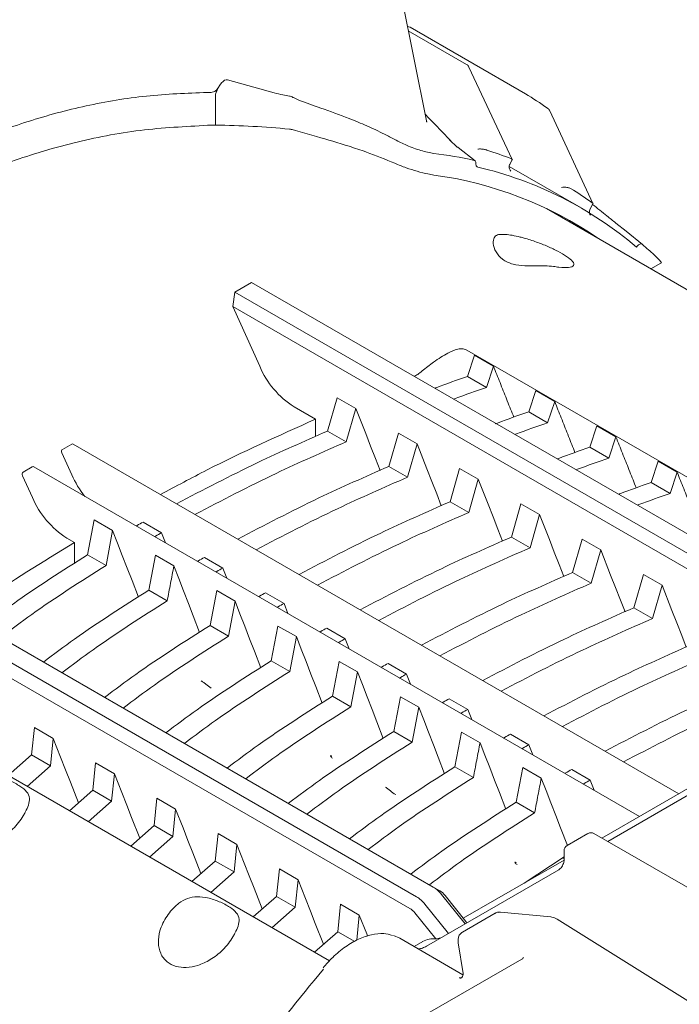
# Model space of a CAD drawing. Header units: millimetres. Extents: x 63 to 559, y 25 to 389.
# Tile 44 of 88: x 114 to 128, y 318 to 339. Entities that reach past the tile are written whole.
import ezdxf

# ---------------------------------------------------------------- set-up
doc = ezdxf.new("R2010")
doc.units = ezdxf.units.MM

msp = doc.modelspace()

# ---------------------------------------------------------------- linework, layer by layer
at = {"color": 7, "linetype": 'Continuous', "lineweight": 15}
for p, q in [((122.442, 336.703), (121.365, 342.067)), ((123.288, 337.894), (122.06, 338.603)), ((124.53, 337.274), (122.101, 338.676)), ((124.252, 335.89), (123.339, 337.839)), ((119.236, 337.295), (118.251, 337.569)), ((117.996, 337.267), (117.996, 336.613)), ((119.683, 337.172), (119.754, 337.141)), ((125.951, 334.965), (125.04, 336.917)), ((117.996, 336.613), (117.83, 336.61)), ((120.129, 336.375), (119.683, 336.504)), ((122.926, 336.301), (123.092, 336.153)), ((123.466, 335.863), (123.109, 336.145)), ((123.714, 336.089), (123.708, 336.092)), ((124.201, 335.79), (124.252, 335.881)), ((124.234, 335.904), (124.237, 335.902)), ((125.701, 334.869), (124.188, 335.742)), ((125.478, 335.282), (125.481, 335.281)), ((125.891, 334.848), (125.952, 334.957)), ((125.942, 334.976), (125.937, 334.979)), ((136.413, 328.252), (124.974, 334.855)), ((126.649, 334.376), (126.434, 334.549)), ((126.995, 334.1), (126.648, 334.377)), ((126.648, 334.377), (126.649, 334.376)), ((127.174, 333.585), (127.385, 333.707)), ((118.405, 333.092), (118.759, 333.296)), ((131.708, 325.82), (118.759, 333.296)), ((118.363, 332.79), (118.405, 333.092)), ((118.405, 333.092), (131.355, 325.616)), ((118.363, 332.79), (118.928, 331.531)), ((131.213, 325.371), (118.363, 332.79)), ((123.297, 331.872), (132.479, 326.571)), ((123.306, 331.318), (123.455, 331.763)), ((123.455, 331.763), (123.856, 331.532)), ((123.856, 331.532), (123.706, 331.087)), ((123.706, 331.087), (123.306, 331.318)), ((124.597, 330.573), (124.746, 331.018)), ((124.746, 331.018), (125.146, 330.787)), ((120.36, 330.167), (120.561, 330.867)), ((120.561, 330.867), (120.955, 330.64)), ((120.105, 330.416), (119.652, 330.677)), ((120.955, 330.64), (120.753, 329.94)), ((125.146, 330.787), (124.997, 330.342)), ((120.105, 330.416), (120.105, 330.052)), ((124.997, 330.342), (124.597, 330.573)), ((125.887, 329.828), (126.036, 330.273)), ((126.036, 330.273), (126.437, 330.042)), ((120.753, 329.94), (120.36, 330.167)), ((121.651, 329.422), (121.852, 330.122)), ((121.852, 330.122), (122.245, 329.895)), ((126.437, 330.042), (126.287, 329.597)), ((114.773, 329.78), (114.967, 329.892)), ((127.763, 322.522), (114.999, 329.89)), ((122.245, 329.895), (122.044, 329.195)), ((126.287, 329.597), (125.887, 329.828)), ((114.762, 329.704), (114.969, 329.245)), ((113.942, 329.3), (114.136, 329.413)), ((126.932, 322.043), (114.169, 329.411)), ((122.044, 329.195), (121.651, 329.422)), ((122.941, 328.677), (123.142, 329.377)), ((123.142, 329.377), (123.536, 329.15)), ((127.178, 329.083), (127.327, 329.528)), ((127.327, 329.528), (127.727, 329.297)), ((114.138, 328.765), (113.931, 329.225)), ((123.536, 329.15), (123.334, 328.45)), ((127.727, 329.297), (127.577, 328.852)), ((127.577, 328.852), (127.178, 329.083)), ((123.334, 328.45), (122.941, 328.677)), ((124.232, 327.932), (124.433, 328.632)), ((124.433, 328.632), (124.826, 328.405)), ((124.826, 328.405), (124.625, 327.705)), ((115.301, 327.556), (115.441, 328.292)), ((115.441, 328.292), (115.829, 328.068)), ((116.86, 328.024), (116.471, 328.248)), ((122.586, 320.555), (109.637, 328.03)), ((114.862, 327.912), (115.026, 327.817)), ((115.829, 328.068), (115.69, 327.332)), ((116.944, 327.809), (116.86, 328.024)), ((124.625, 327.705), (124.232, 327.932)), ((109.284, 327.826), (122.233, 320.35)), ((115.026, 327.376), (115.026, 327.817)), ((125.522, 327.187), (125.723, 327.887)), ((125.723, 327.887), (126.117, 327.66)), ((122.091, 320.106), (109.241, 327.524)), ((115.69, 327.332), (115.301, 327.556)), ((116.591, 326.811), (116.731, 327.547)), ((116.731, 327.547), (117.12, 327.323)), ((118.151, 327.279), (117.762, 327.503)), ((126.117, 327.66), (125.915, 326.96)), ((118.234, 327.064), (118.151, 327.279)), ((125.915, 326.96), (125.522, 327.187)), ((126.813, 326.442), (127.014, 327.142)), ((127.014, 327.142), (127.407, 326.915)), ((127.407, 326.915), (127.206, 326.215)), ((116.98, 326.587), (116.591, 326.811)), ((117.882, 326.067), (118.022, 326.802)), ((118.022, 326.802), (118.41, 326.578)), ((119.441, 326.534), (119.052, 326.758)), ((118.41, 326.578), (118.271, 325.842)), ((119.524, 326.319), (119.441, 326.534)), ((127.206, 326.215), (126.813, 326.442)), ((120.398, 318.998), (108.041, 326.131)), ((118.271, 325.842), (117.882, 326.067)), ((119.172, 325.322), (119.312, 326.057)), ((119.312, 326.057), (119.701, 325.833)), ((119.701, 325.833), (119.561, 325.097)), ((120.732, 325.789), (120.343, 326.013)), ((120.815, 325.574), (120.732, 325.789)), ((119.561, 325.097), (119.172, 325.322)), ((120.463, 324.577), (120.603, 325.312)), ((120.603, 325.312), (120.991, 325.088)), ((122.022, 325.044), (121.633, 325.268)), ((120.991, 325.088), (120.851, 324.352)), ((122.105, 324.829), (122.022, 325.044)), ((120.851, 324.352), (120.463, 324.577)), ((121.753, 323.832), (121.893, 324.567)), ((121.893, 324.567), (122.282, 324.343)), ((123.313, 324.299), (122.924, 324.523)), ((122.282, 324.343), (122.142, 323.607)), ((123.396, 324.084), (123.313, 324.299)), ((126.141, 321.586), (130.911, 324.34)), ((130.797, 324.133), (126.263, 321.515)), ((114.121, 323.339), (114.181, 323.917)), ((114.181, 323.917), (114.576, 323.689)), ((122.142, 323.607), (121.753, 323.832)), ((123.044, 323.087), (123.183, 323.822)), ((123.183, 323.822), (123.572, 323.598)), ((124.603, 323.554), (124.214, 323.778)), ((114.576, 323.689), (114.517, 323.11)), ((124.686, 323.339), (124.603, 323.554)), ((114.121, 323.339), (113.63, 322.908)), ((114.517, 323.11), (114.121, 323.339)), ((115.411, 322.594), (115.471, 323.172)), ((115.471, 323.172), (115.866, 322.944)), ((114.517, 323.11), (114.025, 322.677)), ((115.866, 322.944), (115.808, 322.365)), ((123.432, 322.862), (123.044, 323.087)), ((124.334, 322.342), (124.474, 323.077)), ((124.474, 323.077), (124.863, 322.853)), ((125.894, 322.809), (125.505, 323.033)), ((125.977, 322.594), (125.894, 322.809)), ((115.411, 322.594), (114.92, 322.163)), ((115.808, 322.365), (115.411, 322.594)), ((115.808, 322.365), (115.316, 321.932)), ((116.702, 321.849), (116.762, 322.427)), ((116.762, 322.427), (117.157, 322.199)), ((124.723, 322.117), (124.334, 322.342)), ((117.157, 322.199), (117.098, 321.62)), ((116.702, 321.849), (116.211, 321.418)), ((117.098, 321.62), (116.702, 321.849)), ((117.992, 321.104), (118.052, 321.682)), ((118.052, 321.682), (118.447, 321.454)), ((125.847, 321.683), (125.405, 321.428)), ((128.96, 319.959), (125.972, 321.683)), ((117.098, 321.62), (116.606, 321.187)), ((118.447, 321.454), (118.389, 320.875)), ((125.343, 321.32), (125.343, 321.116)), ((117.992, 321.104), (117.501, 320.673)), ((118.389, 320.875), (117.992, 321.104)), ((123.219, 319.899), (125.343, 321.125)), ((125.343, 321.189), (124.503, 320.64)), ((125.343, 321.147), (125.309, 321.166)), ((118.389, 320.875), (117.897, 320.442)), ((119.283, 320.359), (119.343, 320.937)), ((119.343, 320.937), (119.738, 320.709)), ((125.229, 320.918), (122.441, 319.309)), ((119.738, 320.709), (119.679, 320.131)), ((122.728, 320.473), (122.586, 320.555)), ((119.283, 320.359), (118.792, 319.928)), ((119.679, 320.131), (119.283, 320.359)), ((123.259, 319.781), (122.763, 320.398)), ((122.834, 320.379), (123.276, 319.829)), ((119.679, 320.131), (119.187, 319.697)), ((120.573, 319.614), (120.633, 320.192)), ((120.633, 320.192), (121.028, 319.964)), ((122.64, 319.462), (122.197, 320.011)), ((122.41, 320.194), (122.905, 319.577)), ((125.062, 319.927), (124.006, 320.026)), ((121.028, 319.964), (120.974, 319.434)), ((123.888, 320.002), (123.204, 319.607)), ((128.271, 317.951), (125.197, 319.877)), ((120.573, 319.614), (120.082, 319.183)), ((120.93, 319.408), (120.573, 319.614)), ((121.882, 319.476), (121.747, 319.534)), ((123.212, 318.708), (121.882, 319.476)), ((122.184, 319.302), (122.363, 319.405)), ((123.112, 319.377), (123.214, 318.73)), ((124.456, 319.038), (122.285, 317.784)), ((123.135, 318.645), (123.169, 318.644))]:
    msp.add_line(p, q, dxfattribs=at)
at = {"color": 7, "linetype": 'Continuous', "lineweight": 15, "flags": 128}
for points in [[(124.993, 336.971), (124.999, 336.968), (124.999, 336.967)], [(122.926, 336.301), (122.943, 336.293), (122.956, 336.281)], [(123.092, 336.153), (123.104, 336.149), (123.109, 336.145)], [(121.465, 329.338), (121.369, 329.585), (121.265, 329.849), (121.162, 330.112), (120.955, 330.64)], [(122.756, 328.593), (122.659, 328.84), (122.556, 329.104), (122.452, 329.367), (122.245, 329.895)], [(124.046, 327.848), (123.95, 328.095), (123.846, 328.359), (123.743, 328.622), (123.536, 329.15)], [(125.337, 327.103), (125.24, 327.35), (125.137, 327.614), (125.033, 327.877), (124.826, 328.405)], [(115.829, 328.068), (115.931, 327.805), (116.033, 327.542), (116.136, 327.278), (116.238, 327.015), (116.373, 326.668)], [(126.627, 326.358), (126.53, 326.605), (126.427, 326.869), (126.324, 327.132), (126.117, 327.66)], [(117.12, 327.323), (117.222, 327.06), (117.324, 326.797), (117.426, 326.533), (117.528, 326.27), (117.663, 325.923)], [(127.918, 325.613), (127.821, 325.86), (127.718, 326.124), (127.614, 326.387), (127.407, 326.915)], [(118.41, 326.578), (118.512, 326.315), (118.614, 326.052), (118.717, 325.788), (118.819, 325.525), (118.953, 325.178)], [(119.701, 325.833), (119.803, 325.57), (119.905, 325.307), (120.007, 325.043), (120.109, 324.78), (120.244, 324.433)], [(120.991, 325.088), (121.093, 324.825), (121.195, 324.562), (121.297, 324.298), (121.4, 324.035), (121.534, 323.688)], [(122.282, 324.343), (122.384, 324.08), (122.486, 323.817), (122.588, 323.554), (122.69, 323.29), (122.825, 322.943)], [(114.576, 323.689), (114.732, 323.293), (114.835, 323.029), (114.939, 322.765), (115.11, 322.33)], [(123.572, 323.598), (123.674, 323.335), (123.776, 323.072), (123.878, 322.809), (123.981, 322.545), (124.115, 322.198)], [(115.866, 322.944), (116.022, 322.548), (116.126, 322.284), (116.23, 322.02), (116.401, 321.585)], [(124.863, 322.853), (124.965, 322.59), (125.067, 322.327), (125.169, 322.064), (125.271, 321.8), (125.413, 321.433)], [(117.157, 322.199), (117.313, 321.803), (117.416, 321.539), (117.52, 321.275), (117.691, 320.84)], [(118.447, 321.454), (118.603, 321.058), (118.707, 320.794), (118.811, 320.53), (118.982, 320.095)], [(119.738, 320.709), (119.894, 320.313), (119.997, 320.049), (120.101, 319.785), (120.272, 319.35)], [(121.028, 319.964), (121.184, 319.568), (121.202, 319.522)]]:
    msp.add_lwpolyline(points, dxfattribs=at)
at = {"color": 7, "linetype": 'Continuous', "lineweight": 15}
for centre, radius, start, end in [((122.038, 338.569), 0.125, 60.0027, 87.9541), ((123.226, 337.786), 0.125, 25.1037, 60.0027), ((120.164, 330.095), 8.402, 54.92, 58.6921), ((124.927, 336.865), 0.125, 25.0358, 54.9228), ((121.507, 327.11), 8.974, 77.5022, 83.0207), ((121.211, 328.253), 8.226, 68.4381, 72.2883), ((121.704, 327.952), 7.988, 49.6932, 76.8372), ((121.512, 327.586), 8.05, 55.6601, 82.2502), ((121.299, 328.471), 7.991, 54.5184, 58.4439), ((121.585, 327.839), 8.274, 46.8688, 49.1612), ((120.665, 332.271), 1.888, 203.0779, 237.5575), ((116.92, 330.121), 2.14, 204.1832, 218.527), ((115.875, 329.505), 1.888, 203.0779, 237.5575), ((125.91, 321.575), 0.125, 60.0027, 119.9973), ((125.468, 321.32), 0.125, 119.9973, 180), ((122.25, 319.997), 0.651, 37.9785, 58.8946), ((122.526, 320.139), 0.391, 37.9789, 58.894), ((121.897, 319.793), 0.651, 37.9785, 58.8946), ((121.89, 319.771), 0.391, 37.9789, 58.894), ((123.998, 319.941), 0.086, 84.9964, 118.9035), ((122.591, 318.995), 0.47, 84.063, 119.0693), ((150.741, 293.378), 39.697, 140.1331, 143.6623), ((123.175, 318.712), 0.0781, 239.3953, 270.4196)]:
    msp.add_arc(centre, radius, start, end, dxfattribs=at)
for centre, major_axis, ratio, start_param, end_param in [((118.129, 337.006), (0.118, 0.564), 0.347965, 6.260259, 7.446993), ((110.604, 316.305), (17.023, 16.546), 0.691776, 0.527345, 0.610198), ((114.797, 329.725), (-0.0202, 0.0572), 0.666515, 0.123285, 1.694081), ((114.992, 329.837), (-0.0202, 0.0572), 0.666515, 5.621153, 6.40647), ((114.161, 329.357), (-0.0202, 0.0572), 0.666515, 5.621153, 6.40647), ((113.967, 329.245), (-0.0202, 0.0572), 0.666515, 0.123285, 1.694081), ((118.304, 325.964), (0.098, 1.308), 0.715187, 2.668222, 2.810192), ((121.318, 324.224), (0.883, 0.929), 0.349555, 3.083702, 3.225672), ((122.192, 323.719), (0.098, 1.308), 0.715187, 2.668222, 2.810192), ((125.206, 321.979), (0.883, 0.929), 0.349555, 3.083702, 3.225672), ((124.154, 318.995), (-0.863, 0.944), 0.201835, 0.335734, 0.401524), ((122.458, 318.017), (1.29, 1.18), 0.697888, 0.818321, 0.884111)]:
    msp.add_ellipse(centre, major_axis=major_axis, ratio=ratio, start_param=start_param, end_param=end_param, dxfattribs=at)
for points, knots in [([(106.196, 330.546), (106.525, 330.997), (107.185, 331.904), (108.252, 333.069), (109.35, 334.079), (110.476, 334.941), (111.668, 335.682), (112.891, 336.281), (114.12, 336.736), (115.356, 337.057), (116.619, 337.262), (117.475, 337.29), (117.903, 337.304)], [0, 0, 0, 0, 0.109398, 0.219681, 0.317885, 0.416087, 0.51715, 0.618214, 0.712445, 0.806677, 0.903337, 1, 1, 1, 1]), ([(117.903, 337.304), (117.921, 337.306), (117.954, 337.31), (117.999, 337.336), (118.032, 337.366), (118.044, 337.388), (118.05, 337.397)], [0, 0, 0, 0, 0.3265419, 0.6168314, 0.8236373, 1, 1, 1, 1]), ([(118.05, 337.397), (118.036, 337.366), (118.016, 337.323), (118, 337.279), (117.996, 337.267)], [0, 0, 0, 0, 0.71357, 1, 1, 1, 1]), ([(119.236, 337.295), (119.297, 337.28), (119.401, 337.255), (119.509, 337.236), (119.554, 337.228)], [0, 0, 0, 0, 0.580492, 1, 1, 1, 1]), ([(119.554, 337.228), (119.579, 337.22), (119.62, 337.206), (119.665, 337.182), (119.683, 337.172)], [0, 0, 0, 0, 0.601322, 1, 1, 1, 1]), ([(119.754, 337.141), (119.908, 337.085), (120.263, 336.959), (120.739, 336.785), (121.187, 336.602), (121.511, 336.45), (121.703, 336.348), (121.775, 336.31)], [0, 0, 0, 0, 0.226344, 0.521422, 0.705667, 0.890064, 1, 1, 1, 1]), ([(122.956, 336.281), (122.848, 336.395), (122.668, 336.586), (122.486, 336.772), (122.413, 336.847)], [0, 0, 0, 0, 0.599328, 1, 1, 1, 1]), ([(122.451, 336.677), (122.451, 336.678), (122.45, 336.68), (122.443, 336.691), (122.443, 336.702), (122.442, 336.703)], [0, 0, 0, 0, 0.402418, 0.928232, 1, 1, 1, 1]), ([(117.83, 336.61), (117.356, 336.585), (116.404, 336.535), (115.021, 336.267), (113.691, 335.869), (112.412, 335.335), (111.163, 334.658), (110.007, 333.871), (108.953, 333.007), (107.994, 332.078), (107.081, 331.057), (106.523, 330.3), (106.244, 329.922)], [0, 0, 0, 0, 0.108131, 0.217064, 0.318707, 0.420348, 0.524951, 0.629555, 0.721129, 0.812704, 0.906351, 1, 1, 1, 1]), ([(119.554, 336.529), (119.581, 336.526), (119.621, 336.52), (119.667, 336.508), (119.683, 336.504)], [0, 0, 0, 0, 0.666485, 1, 1, 1, 1]), ([(121.775, 335.81), (121.576, 335.892), (121.258, 336.023), (120.705, 336.205), (120.357, 336.307), (120.129, 336.375)], [0, 0, 0, 0, 0.366084, 0.585184, 1, 1, 1, 1]), ([(122.597, 336.018), (122.51, 336.034), (122.346, 336.065), (122.043, 336.174), (121.858, 336.268), (121.775, 336.31)], [0, 0, 0, 0, 0.38074, 0.724582, 1, 1, 1, 1]), ([(123.708, 336.092), (123.699, 336.095), (123.682, 336.101), (123.645, 336.107), (123.602, 336.111), (123.562, 336.112), (123.536, 336.11), (123.526, 336.109), (123.526, 336.109)], [0, 0, 0, 0, 0.191951, 0.383403, 0.587534, 0.818928, 0.994027, 1, 1, 1, 1]), ([(121.775, 335.81), (121.855, 335.777), (122.014, 335.712), (122.258, 335.636), (122.456, 335.585), (122.557, 335.569), (122.597, 335.562)], [0, 0, 0, 0, 0.260805, 0.52059, 0.808351, 1, 1, 1, 1]), ([(123.449, 335.871), (123.456, 335.868), (123.471, 335.862), (123.484, 335.838), (123.487, 335.815), (123.486, 335.802), (123.486, 335.8)], [0, 0, 0, 0, 0.31954, 0.639032, 0.959587, 1, 1, 1, 1]), ([(123.486, 335.8), (123.486, 335.789), (123.487, 335.766), (123.5, 335.74), (123.515, 335.733), (123.523, 335.73)], [0, 0, 0, 0, 0.32352, 0.647008, 1, 1, 1, 1]), ([(124.224, 335.642), (124.224, 335.642), (124.225, 335.641), (124.222, 335.643), (124.216, 335.649), (124.203, 335.665), (124.189, 335.694), (124.184, 335.734), (124.188, 335.769), (124.2, 335.785), (124.203, 335.788)], [0, 0, 0, 0, 0.013468, 0.113286, 0.197479, 0.298601, 0.489913, 0.698182, 0.927252, 1, 1, 1, 1]), ([(124.251, 335.882), (124.252, 335.882), (124.255, 335.885), (124.253, 335.892), (124.242, 335.899), (124.237, 335.902)], [0, 0, 0, 0, 0.031386, 0.515206, 1, 1, 1, 1]), ([(125.29, 335.303), (125.291, 335.303), (125.305, 335.304), (125.335, 335.305), (125.38, 335.304), (125.42, 335.299), (125.455, 335.292), (125.471, 335.286), (125.478, 335.282)], [0, 0, 0, 0, 0.0056915, 0.239954, 0.4526562, 0.6412586, 0.8204435, 1, 1, 1, 1]), ([(125.942, 334.976), (125.947, 334.972), (125.955, 334.966), (125.952, 334.96), (125.951, 334.957)], [0, 0, 0, 0, 0.563902, 1, 1, 1, 1]), ([(125.897, 334.719), (125.894, 334.724), (125.886, 334.737), (125.876, 334.767), (125.875, 334.808), (125.886, 334.834), (125.892, 334.848)], [0, 0, 0, 0, 0.125378, 0.391341, 0.687645, 1, 1, 1, 1]), ([(126.434, 334.549), (126.372, 334.599), (126.209, 334.731), (126.045, 334.863), (125.944, 334.944)], [0, 0, 0, 0, 0.382335, 1, 1, 1, 1]), ([(125.12, 333.635), (125.061, 333.641), (124.944, 333.652), (124.728, 333.645), (124.496, 333.645), (124.254, 333.676), (124.039, 333.775), (123.894, 333.94), (123.838, 334.114), (123.861, 334.246), (123.915, 334.296), (123.951, 334.304), (123.958, 334.306)], [0, 0, 0, 0, 0.09384, 0.187457, 0.286561, 0.405676, 0.535796, 0.659136, 0.786322, 0.88794, 0.977851, 1, 1, 1, 1]), ([(125.12, 333.635), (125.159, 333.63), (125.286, 333.611), (125.455, 333.609), (125.564, 333.647), (125.547, 333.73), (125.418, 333.839), (125.224, 333.953), (125, 334.059), (124.753, 334.157), (124.557, 334.22), (124.328, 334.28), (124.121, 334.318), (124.004, 334.309), (123.958, 334.306)], [0, 0, 0, 0, 0.045565, 0.150369, 0.260251, 0.365421, 0.456631, 0.534318, 0.606747, 0.682164, 0.766336, 0.794734, 0.918749, 1, 1, 1, 1]), ([(126.872, 334.043), (126.88, 334.054), (126.897, 334.077), (126.928, 334.1), (126.957, 334.111), (126.981, 334.11), (126.992, 334.102), (126.996, 334.099)], [0, 0, 0, 0, 0.2173693, 0.4347608, 0.6513904, 0.8664644, 1, 1, 1, 1]), ([(127.382, 333.714), (127.385, 333.713), (127.404, 333.706), (127.365, 333.758), (127.285, 333.836), (127.242, 333.878)], [0, 0, 0, 0, 0.076846, 0.504279, 1, 1, 1, 1]), ([(122.351, 331.433), (122.432, 331.497), (122.612, 331.638), (122.869, 331.801), (123.07, 331.89), (123.206, 331.91), (123.27, 331.883), (123.297, 331.872)], [0, 0, 0, 0, 0.254461, 0.567399, 0.787534, 0.906577, 1, 1, 1, 1]), ([(122.184, 331.319), (122.209, 331.332), (122.267, 331.362), (122.321, 331.407), (122.351, 331.433)], [0, 0, 0, 0, 0.428154, 1, 1, 1, 1]), ([(123.856, 331.532), (123.901, 331.417), (123.993, 331.187), (124.129, 330.843), (124.226, 330.6), (124.277, 330.472), (124.282, 330.459)], [0, 0, 0, 0, 0.3211, 0.642395, 0.963692, 1, 1, 1, 1]), ([(122.618, 331.068), (122.628, 331.072), (122.854, 331.158), (123.086, 331.24), (123.306, 331.318)], [0, 0, 0, 0, 0.0464906, 1, 1, 1, 1]), ([(123.016, 330.838), (123.026, 330.842), (123.253, 330.928), (123.485, 331.01), (123.706, 331.087)], [0, 0, 0, 0, 0.046448, 1, 1, 1, 1]), ([(125.146, 330.787), (125.192, 330.672), (125.283, 330.442), (125.42, 330.098), (125.516, 329.855), (125.567, 329.727), (125.572, 329.714)], [0, 0, 0, 0, 0.321099, 0.642395, 0.963692, 1, 1, 1, 1]), ([(120.105, 330.416), (119.33, 330.068), (118.205, 329.563), (117.164, 329.003), (116.839, 328.828)], [0, 0, 0, 0, 0.688757, 1, 1, 1, 1]), ([(123.892, 330.317), (123.908, 330.323), (124.14, 330.411), (124.376, 330.495), (124.597, 330.573)], [0, 0, 0, 0, 0.068434, 1, 1, 1, 1]), ([(124.306, 330.094), (124.317, 330.097), (124.544, 330.183), (124.775, 330.265), (124.997, 330.342)], [0, 0, 0, 0, 0.046448, 1, 1, 1, 1]), ([(117.176, 328.634), (117.739, 328.928), (118.765, 329.464), (119.864, 329.948), (120.36, 330.167)], [0, 0, 0, 0, 0.548505, 1, 1, 1, 1]), ([(126.437, 330.042), (126.482, 329.927), (126.574, 329.697), (126.71, 329.353), (126.807, 329.11), (126.858, 328.982), (126.863, 328.969)], [0, 0, 0, 0, 0.321099, 0.642395, 0.963692, 1, 1, 1, 1]), ([(117.565, 328.409), (118.128, 328.703), (119.155, 329.238), (120.256, 329.722), (120.753, 329.94)], [0, 0, 0, 0, 0.548387, 1, 1, 1, 1]), ([(125.198, 329.578), (125.209, 329.582), (125.435, 329.668), (125.667, 329.75), (125.887, 329.828)], [0, 0, 0, 0, 0.046491, 1, 1, 1, 1]), ([(125.596, 329.349), (125.607, 329.353), (125.834, 329.438), (126.066, 329.52), (126.287, 329.597)], [0, 0, 0, 0, 0.046449, 1, 1, 1, 1]), ([(118.467, 327.889), (119.029, 328.183), (120.055, 328.719), (121.154, 329.203), (121.651, 329.422)], [0, 0, 0, 0, 0.548505, 1, 1, 1, 1]), ([(118.855, 327.664), (119.418, 327.958), (120.445, 328.493), (121.547, 328.977), (122.044, 329.195)], [0, 0, 0, 0, 0.5483868, 1, 1, 1, 1]), ([(127.727, 329.297), (127.773, 329.182), (127.864, 328.952), (128.001, 328.608), (128.097, 328.365), (128.148, 328.237), (128.153, 328.224)], [0, 0, 0, 0, 0.321099, 0.642395, 0.963692, 1, 1, 1, 1]), ([(126.503, 328.839), (126.509, 328.841), (126.73, 328.925), (126.957, 329.005), (127.178, 329.083)], [0, 0, 0, 0, 0.02681, 1, 1, 1, 1]), ([(126.887, 328.604), (126.898, 328.608), (127.124, 328.693), (127.356, 328.775), (127.577, 328.852)], [0, 0, 0, 0, 0.046449, 1, 1, 1, 1]), ([(119.757, 327.144), (120.32, 327.438), (121.345, 327.974), (122.445, 328.458), (122.941, 328.677)], [0, 0, 0, 0, 0.548505, 1, 1, 1, 1]), ([(120.146, 326.919), (120.709, 327.213), (121.736, 327.748), (122.837, 328.232), (123.334, 328.45)], [0, 0, 0, 0, 0.548387, 1, 1, 1, 1]), ([(116.326, 328.165), (116.333, 328.169), (116.381, 328.197), (116.429, 328.224), (116.471, 328.248)], [0, 0, 0, 0, 0.138055, 1, 1, 1, 1]), ([(116.715, 327.941), (116.721, 327.945), (116.77, 327.972), (116.818, 328), (116.86, 328.024)], [0, 0, 0, 0, 0.138054, 1, 1, 1, 1]), ([(121.047, 326.399), (121.61, 326.693), (122.636, 327.229), (123.735, 327.713), (124.232, 327.932)], [0, 0, 0, 0, 0.548505, 1, 1, 1, 1]), ([(115.026, 327.817), (114.354, 327.407), (113.538, 326.91), (112.802, 326.373), (112.672, 326.278)], [0, 0, 0, 0, 0.8235889, 1, 1, 1, 1]), ([(121.436, 326.175), (121.999, 326.468), (123.026, 327.003), (124.127, 327.487), (124.625, 327.705)], [0, 0, 0, 0, 0.548387, 1, 1, 1, 1]), ([(115.301, 327.556), (114.768, 327.219), (113.995, 326.73), (113.296, 326.206), (113.079, 326.043)], [0, 0, 0, 0, 0.689742, 1, 1, 1, 1]), ([(117.616, 327.42), (117.623, 327.424), (117.671, 327.452), (117.72, 327.479), (117.762, 327.503)], [0, 0, 0, 0, 0.138055, 1, 1, 1, 1]), ([(115.69, 327.332), (115.157, 326.994), (114.385, 326.505), (113.688, 325.98), (113.471, 325.817)], [0, 0, 0, 0, 0.689613, 1, 1, 1, 1]), ([(117.12, 327.323), (117.096, 327.2), (117.049, 326.955), (117.003, 326.71), (116.98, 326.587)], [0, 0, 0, 0, 0.499995, 1, 1, 1, 1]), ([(118.005, 327.196), (118.012, 327.2), (118.06, 327.228), (118.109, 327.255), (118.151, 327.279)], [0, 0, 0, 0, 0.138054, 1, 1, 1, 1]), ([(122.338, 325.654), (122.901, 325.948), (123.926, 326.484), (125.026, 326.968), (125.522, 327.187)], [0, 0, 0, 0, 0.548505, 1, 1, 1, 1]), ([(122.727, 325.43), (123.29, 325.723), (124.317, 326.258), (125.418, 326.742), (125.915, 326.96)], [0, 0, 0, 0, 0.548387, 1, 1, 1, 1]), ([(116.591, 326.811), (116.058, 326.474), (115.286, 325.985), (114.587, 325.461), (114.37, 325.298)], [0, 0, 0, 0, 0.689742, 1, 1, 1, 1]), ([(118.907, 326.675), (118.914, 326.679), (118.962, 326.707), (119.01, 326.734), (119.052, 326.758)], [0, 0, 0, 0, 0.138055, 1, 1, 1, 1]), ([(116.98, 326.587), (116.448, 326.249), (115.676, 325.76), (114.978, 325.235), (114.762, 325.072)], [0, 0, 0, 0, 0.689613, 1, 1, 1, 1]), ([(119.296, 326.451), (119.302, 326.455), (119.351, 326.483), (119.399, 326.51), (119.441, 326.534)], [0, 0, 0, 0, 0.138054, 1, 1, 1, 1]), ([(123.628, 324.909), (124.191, 325.203), (125.217, 325.739), (126.316, 326.223), (126.813, 326.442)], [0, 0, 0, 0, 0.548505, 1, 1, 1, 1]), ([(117.882, 326.067), (117.349, 325.729), (116.576, 325.24), (115.877, 324.716), (115.66, 324.553)], [0, 0, 0, 0, 0.689742, 1, 1, 1, 1]), ([(124.017, 324.685), (124.58, 324.978), (125.607, 325.514), (126.708, 325.997), (127.206, 326.215)], [0, 0, 0, 0, 0.548387, 1, 1, 1, 1]), ([(118.271, 325.842), (117.738, 325.504), (116.966, 325.015), (116.269, 324.49), (116.052, 324.327)], [0, 0, 0, 0, 0.689613, 1, 1, 1, 1]), ([(120.197, 325.931), (120.204, 325.934), (120.252, 325.962), (120.301, 325.99), (120.343, 326.013)], [0, 0, 0, 0, 0.1380546, 1, 1, 1, 1]), ([(120.586, 325.706), (120.593, 325.71), (120.641, 325.738), (120.69, 325.765), (120.732, 325.789)], [0, 0, 0, 0, 0.138054, 1, 1, 1, 1]), ([(124.919, 324.164), (125.482, 324.458), (126.507, 324.994), (127.607, 325.478), (128.103, 325.697)], [0, 0, 0, 0, 0.548505, 1, 1, 1, 1]), ([(125.308, 323.94), (125.871, 324.233), (126.898, 324.769), (127.999, 325.252), (128.496, 325.47)], [0, 0, 0, 0, 0.548387, 1, 1, 1, 1]), ([(119.172, 325.322), (118.639, 324.984), (117.867, 324.495), (117.168, 323.971), (116.951, 323.808)], [0, 0, 0, 0, 0.6897421, 1, 1, 1, 1]), ([(121.488, 325.186), (121.494, 325.189), (121.543, 325.217), (121.591, 325.245), (121.633, 325.268)], [0, 0, 0, 0, 0.1380546, 1, 1, 1, 1]), ([(119.561, 325.097), (119.029, 324.759), (118.256, 324.27), (117.559, 323.745), (117.343, 323.582)], [0, 0, 0, 0, 0.689613, 1, 1, 1, 1]), ([(121.877, 324.961), (121.883, 324.965), (121.932, 324.993), (121.98, 325.02), (122.022, 325.044)], [0, 0, 0, 0, 0.138054, 1, 1, 1, 1]), ([(117.79, 324.832), (117.781, 324.839), (117.765, 324.852), (117.737, 324.874), (117.713, 324.891), (117.701, 324.898), (117.696, 324.901)], [0, 0, 0, 0, 0.320366, 0.583824, 0.848717, 1, 1, 1, 1]), ([(126.209, 323.419), (126.772, 323.713), (127.798, 324.249), (128.897, 324.733), (129.394, 324.952)], [0, 0, 0, 0, 0.548505, 1, 1, 1, 1]), ([(120.463, 324.577), (119.93, 324.239), (119.157, 323.75), (118.458, 323.226), (118.241, 323.063)], [0, 0, 0, 0, 0.689742, 1, 1, 1, 1]), ([(126.598, 323.195), (127.161, 323.488), (128.188, 324.024), (129.289, 324.507), (129.787, 324.725)], [0, 0, 0, 0, 0.548387, 1, 1, 1, 1]), ([(122.778, 324.441), (122.785, 324.444), (122.833, 324.472), (122.882, 324.5), (122.924, 324.523)], [0, 0, 0, 0, 0.1380546, 1, 1, 1, 1]), ([(120.851, 324.352), (120.319, 324.015), (119.547, 323.525), (118.85, 323), (118.633, 322.837)], [0, 0, 0, 0, 0.689613, 1, 1, 1, 1]), ([(123.167, 324.216), (123.174, 324.22), (123.222, 324.248), (123.271, 324.275), (123.313, 324.299)], [0, 0, 0, 0, 0.138054, 1, 1, 1, 1]), ([(121.753, 323.832), (121.22, 323.494), (120.45, 323.007), (119.753, 322.484), (119.538, 322.323)], [0, 0, 0, 0, 0.6918369, 1, 1, 1, 1]), ([(124.069, 323.696), (124.075, 323.699), (124.124, 323.727), (124.172, 323.755), (124.214, 323.778)], [0, 0, 0, 0, 0.138055, 1, 1, 1, 1]), ([(122.142, 323.607), (121.61, 323.27), (120.837, 322.78), (120.14, 322.255), (119.924, 322.092)], [0, 0, 0, 0, 0.689613, 1, 1, 1, 1]), ([(123.572, 323.598), (123.549, 323.475), (123.501, 323.23), (123.455, 322.985), (123.432, 322.862)], [0, 0, 0, 0, 0.499995, 1, 1, 1, 1]), ([(124.458, 323.471), (124.464, 323.475), (124.512, 323.503), (124.561, 323.53), (124.603, 323.554)], [0, 0, 0, 0, 0.1380539, 1, 1, 1, 1]), ([(120.45, 323.311), (120.444, 323.315), (120.431, 323.321), (120.42, 323.325), (120.417, 323.324), (120.416, 323.323)], [0, 0, 0, 0, 0.3603, 0.719804, 1, 1, 1, 1]), ([(123.044, 323.087), (122.511, 322.749), (121.738, 322.26), (121.039, 321.736), (120.822, 321.573)], [0, 0, 0, 0, 0.689742, 1, 1, 1, 1]), ([(125.359, 322.951), (125.366, 322.954), (125.414, 322.982), (125.463, 323.01), (125.505, 323.033)], [0, 0, 0, 0, 0.138055, 1, 1, 1, 1]), ([(112.805, 322.765), (112.797, 322.758), (112.701, 322.679), (112.536, 322.494), (112.399, 322.208), (112.361, 321.934), (112.409, 321.702), (112.541, 321.523), (112.736, 321.423), (112.964, 321.4), (113.215, 321.448), (113.483, 321.573), (113.747, 321.778), (113.899, 321.97), (113.96, 322.082), (113.967, 322.094)], [0, 0, 0, 0, 0.009069, 0.110519, 0.219377, 0.304809, 0.387597, 0.470723, 0.546536, 0.618925, 0.695427, 0.781397, 0.879307, 0.986887, 1, 1, 1, 1]), ([(112.805, 322.765), (112.864, 322.803), (112.981, 322.88), (113.197, 322.909), (113.429, 322.882), (113.671, 322.799), (113.886, 322.685), (114.031, 322.565), (114.086, 322.44), (114.064, 322.295), (114.01, 322.175), (113.974, 322.107), (113.967, 322.094)], [0, 0, 0, 0, 0.09384, 0.187457, 0.286561, 0.405676, 0.535796, 0.659136, 0.786322, 0.887939, 0.977851, 1, 1, 1, 1]), ([(123.432, 322.862), (122.9, 322.525), (122.128, 322.035), (121.431, 321.51), (121.214, 321.347)], [0, 0, 0, 0, 0.689613, 1, 1, 1, 1]), ([(124.863, 322.853), (124.839, 322.73), (124.792, 322.485), (124.746, 322.24), (124.723, 322.117)], [0, 0, 0, 0, 0.499995, 1, 1, 1, 1]), ([(125.748, 322.726), (125.755, 322.73), (125.803, 322.758), (125.852, 322.785), (125.894, 322.809)], [0, 0, 0, 0, 0.138054, 1, 1, 1, 1]), ([(121.678, 322.587), (121.669, 322.595), (121.653, 322.608), (121.625, 322.63), (121.601, 322.646), (121.588, 322.654), (121.583, 322.657)], [0, 0, 0, 0, 0.320366, 0.583824, 0.848717, 1, 1, 1, 1]), ([(124.334, 322.342), (123.801, 322.004), (123.029, 321.515), (122.329, 320.991), (122.113, 320.828)], [0, 0, 0, 0, 0.6897421, 1, 1, 1, 1]), ([(124.723, 322.117), (124.19, 321.78), (123.418, 321.29), (122.721, 320.765), (122.505, 320.602)], [0, 0, 0, 0, 0.689613, 1, 1, 1, 1]), ([(124.337, 321.067), (124.331, 321.07), (124.319, 321.077), (124.307, 321.081), (124.305, 321.079), (124.304, 321.079)], [0, 0, 0, 0, 0.3603, 0.719804, 1, 1, 1, 1]), ([(125.343, 321.116), (125.342, 321.107), (125.341, 321.088), (125.33, 321.048), (125.309, 321.004), (125.28, 320.962), (125.25, 320.932), (125.235, 320.922), (125.229, 320.918)], [0, 0, 0, 0, 0.15478, 0.317915, 0.496533, 0.684048, 0.869722, 1, 1, 1, 1]), ([(117.224, 320.213), (117.283, 320.252), (117.4, 320.328), (117.616, 320.358), (117.848, 320.331), (118.091, 320.248), (118.305, 320.134), (118.451, 320.014), (118.506, 319.889), (118.483, 319.744), (118.429, 319.624), (118.393, 319.556), (118.386, 319.543)], [0, 0, 0, 0, 0.09384, 0.187457, 0.286561, 0.405676, 0.535796, 0.659136, 0.786322, 0.88794, 0.977851, 1, 1, 1, 1]), ([(117.224, 320.213), (117.216, 320.207), (117.121, 320.128), (116.956, 319.943), (116.818, 319.657), (116.78, 319.382), (116.828, 319.15), (116.96, 318.972), (117.156, 318.872), (117.384, 318.849), (117.635, 318.897), (117.903, 319.021), (118.166, 319.227), (118.318, 319.419), (118.379, 319.531), (118.386, 319.543)], [0, 0, 0, 0, 0.009069, 0.110519, 0.219377, 0.304809, 0.387597, 0.470723, 0.546536, 0.618925, 0.695427, 0.781397, 0.879307, 0.986887, 1, 1, 1, 1]), ([(124.006, 320.026), (123.977, 320.027), (123.935, 320.029), (123.9, 320.005), (123.889, 319.998)], [0, 0, 0, 0, 0.694329, 1, 1, 1, 1]), ([(125.197, 319.877), (125.187, 319.883), (125.144, 319.909), (125.097, 319.919), (125.062, 319.927)], [0, 0, 0, 0, 0.238069, 1, 1, 1, 1]), ([(123.207, 319.604), (123.195, 319.598), (123.158, 319.58), (123.123, 319.521), (123.105, 319.45), (123.109, 319.401), (123.112, 319.377)], [0, 0, 0, 0, 0.155971, 0.447957, 0.730185, 1, 1, 1, 1]), ([(121.727, 319.536), (121.666, 319.552), (121.527, 319.588), (121.284, 319.56), (121.012, 319.468), (120.734, 319.305), (120.48, 319.096), (120.331, 318.929), (120.264, 318.854)], [0, 0, 0, 0, 0.135132, 0.308519, 0.486794, 0.668879, 0.852149, 1, 1, 1, 1]), ([(122.441, 319.309), (122.414, 319.294), (122.351, 319.261), (122.301, 319.254), (122.272, 319.251)], [0, 0, 0, 0, 0.436071, 1, 1, 1, 1]), ([(124.485, 319.073), (124.484, 319.069), (124.481, 319.06), (124.465, 319.041), (124.456, 319.038), (124.456, 319.038)], [0, 0, 0, 0, 0.41941, 0.985072, 1, 1, 1, 1]), ([(123.213, 318.73), (123.214, 318.717), (123.215, 318.689), (123.192, 318.65), (123.166, 318.634), (123.163, 318.634), (123.161, 318.633)], [0, 0, 0, 0, 0.2534616, 0.5566844, 0.7982159, 1, 1, 1, 1])]:
    msp.add_open_spline(points, degree=3, knots=knots, dxfattribs=at)

doc.saveas('drawing.dxf')
